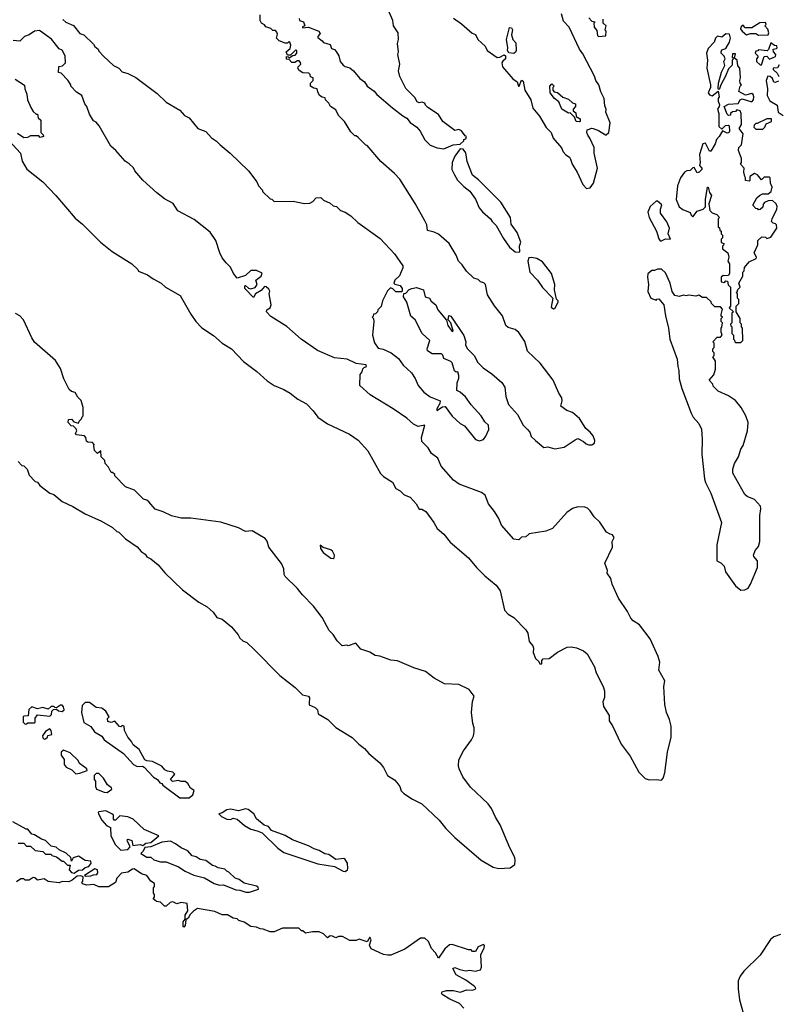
# Model space of a CAD drawing. Extents: x 2673034 to 2765626, y 830478 to 954748.
# Tile 85 of 126: x 2681946 to 2687488, y 893143 to 900340. Entities that reach past the tile are written whole.
import ezdxf

# ---------------------------------------------------------------- set-up
doc = ezdxf.new("R2010")
doc.units = 0

msp = doc.modelspace()

# ---------------------------------------------------------------- linework, layer by layer
at = {"layer": '0CON05XD'}
for points in [[(2683410, 899425), (2683482.5, 899365), (2683617.5, 899235), (2683677.5, 899155), (2683690, 899125), (2683720, 899095), (2683720, 899085), (2683775, 899030), (2683787, 899027), (2683805, 899010), (2683945, 899012.5), (2684025, 898997.5), (2684065, 899000), (2684088.3, 899011.7), (2684111.7, 899038.3), (2684145, 899040), (2684165, 899020), (2684215, 899000), (2684235, 898980), (2684260, 898975), (2684290, 898945), (2684325, 898932.5), (2684366.1, 898906.1), (2684417, 898857), (2684579.5, 898739.5), (2684685, 898627.5), (2684745, 898540), (2684746.2, 898525), (2684722, 898468), (2684686.7, 898435), (2684680, 898415), (2684687.5, 898407.5), (2684726.4, 898396.4), (2684740, 898375), (2684740, 898355), (2684735, 898350), (2684695, 898350), (2684673, 898373), (2684655, 898380), (2684632.7, 898357.3), (2684597.5, 898285), (2684587, 898243), (2684561.7, 898218.3), (2684560, 898205), (2684545, 898190), (2684531.7, 898188.3), (2684528.3, 898171.7), (2684520, 898165), (2684530, 898155), (2684532.5, 898135), (2684522.5, 898035), (2684538.3, 897978.3), (2684565, 897940), (2684601.7, 897931.7), (2684660, 897905), (2684713, 897863), (2684747.5, 897815), (2684777.7, 897787.7), (2684808.3, 897758.3), (2684836.1, 897716.1), (2684857.5, 897665), (2684898.3, 897618.3), (2684943.9, 897583.9), (2685017.5, 897555), (2685016.4, 897533.6), (2684993.3, 897495), (2684993.3, 897483.3), (2685035, 897511.2), (2685055, 897513.3), (2685105, 897442.5), (2685165, 897387.5), (2685195, 897372.5), (2685275, 897272.5), (2685305, 897262.5), (2685335, 897272.5), (2685352.5, 897295), (2685372.5, 897345), (2685370, 897375), (2685345, 897400), (2685317.5, 897445), (2685243.6, 897523.6), (2685203, 897583), (2685165, 897617.5), (2685140, 897630), (2685142, 897685), (2685155, 897720), (2685155, 897740), (2685146.7, 897766.7), (2685135, 897762.5), (2685123, 897773), (2685105, 897832.5), (2685095, 897842.5), (2685045, 897862.5), (2685037, 897887), (2685027, 897897), (2684958.3, 897898.3), (2684925, 897920), (2684923.3, 897935), (2684942.5, 897995), (2684887, 898047), (2684836.1, 898146.1), (2684803.9, 898173.9), (2684773.3, 898275), (2684750, 898315), (2684751.7, 898338.3), (2684768.3, 898341.7), (2684791.7, 898368.3), (2684810, 898375), (2684845, 898382.5), (2684896.4, 898366.4), (2684907.5, 898315), (2684940, 898305), (2684951.7, 898281.7), (2684986.2, 898255), (2685000, 898220), (2685063.8, 898143.8), (2685074, 898105), (2685105, 898060), (2685112.5, 898065), (2685096.7, 898125), (2685077.5, 898145), (2685081.7, 898178.3), (2685095, 898172.5), (2685190.7, 898030.7), (2685206.4, 897986.4), (2685203, 897963), (2685216.4, 897936.4), (2685267.5, 897885), (2685292.5, 897835), (2685332.5, 897795), (2685395, 897752.5), (2685468.3, 897688.3), (2685490, 897655), (2685496.7, 897585), (2685516.4, 897526.4), (2685582.5, 897455), (2685623.3, 897375), (2685656.7, 897345), (2685672.5, 897325), (2685683.9, 897293.9), (2685713.6, 897263.6), (2685775, 897213.3), (2685805, 897217.5), (2685855, 897203.8), (2685925, 897216.2), (2686005, 897270), (2686025, 897277.5), (2686065, 897256.7), (2686085, 897238.8), (2686103.6, 897233.6), (2686125, 897233.3), (2686146.7, 897245), (2686147.1, 897265), (2686135, 897298), (2686115, 897325.8), (2686081.7, 897351.7), (2686035.8, 897425), (2685985, 897469.2), (2685943.2, 897483.2), (2685900, 897515), (2685910, 897555), (2685907, 897577), (2685885, 897610), (2685843.3, 897705), (2685749.5, 897829.5), (2685656.4, 897916.4), (2685637.7, 897987.7), (2685593.9, 898053.9), (2685565.9, 898075.9), (2685515, 898091.2), (2685496.7, 898105), (2685472.5, 898175), (2685415, 898247.5), (2685365, 898330), (2685350, 898405), (2685337, 898417), (2685313, 898423), (2685295, 898440), (2685265, 898450), (2685210.7, 898500.7), (2685179.3, 898549.3), (2685152.5, 898575), (2685135, 898620), (2685083, 898703), (2685005, 898772.5), (2684975, 898787.5), (2684925, 898800), (2684921.7, 898841.7), (2684905, 898870), (2684836.1, 898996.1), (2684723.9, 899173.9), (2684685, 899216.7), (2684584.1, 899304.1), (2684485, 899420), (2684475, 899422.5), (2684418.3, 899478.3), (2684405, 899490), (2684395, 899490), (2684365, 899520), (2684320, 899595), (2684275, 899640), (2684255, 899680), (2684217.5, 899705), (2684205, 899730), (2684180, 899755), (2684178.3, 899768.3), (2684155, 899772.5), (2684137, 899787), (2684123, 899813), (2684120, 899835), (2684095, 899840), (2684070, 899855), (2684070, 899875), (2684090, 899895), (2684090, 899915), (2684071.7, 899921.7), (2684068.3, 899938.3), (2684058.3, 899948.3), (2684015, 899952.5), (2683988.3, 899968.3), (2683978.8, 899985), (2683980, 899995), (2684000, 900015), (2683998.3, 900028.3), (2683988.3, 900038.3), (2683975, 900040), (2683955, 900027.5), (2683935, 900027.5), (2683915, 900050), (2683895, 900052.5), (2683895, 900070), (2683908.3, 900068.3), (2683915, 900060), (2683941.7, 900078.3), (2683958.3, 900081.7), (2683970, 900095), (2683970, 900115), (2683961.7, 900118.3), (2683925, 900080), (2683901.7, 900081.7), (2683892.5, 900105), (2683921.7, 900128.3), (2683926.7, 900155), (2683920, 900175), (2683915, 900180), (2683901.7, 900168.3), (2683885, 900167.5), (2683842.5, 900185), (2683823.3, 900205), (2683830, 900235), (2683825, 900250), (2683815, 900260), (2683795, 900260), (2683780, 900275), (2683745, 900287.5), (2683735, 900302.5), (2683712.5, 900315), (2683703.3, 900335), (2683702.5, 900375)], [(2683988.3, 900348.3), (2683990, 900335), (2684020, 900325), (2684030, 900295), (2684011.7, 900288.3), (2684011.7, 900281.7), (2684056.4, 900286.4), (2684132.5, 900255), (2684141.7, 900238.3), (2684123, 900217), (2684125, 900210), (2684156.4, 900186.4), (2684165, 900172.5), (2684215, 900157.5), (2684225, 900130), (2684245, 900122.5), (2684258.3, 900108.3), (2684276.7, 900075), (2684286.7, 900035), (2684308.3, 900008.3), (2684325, 899996.7), (2684358.3, 899988.3), (2684385, 899966.7), (2684430.5, 899910.5), (2684465, 899886.7), (2684485, 899853.3), (2684535, 899817.5), (2684554.3, 899794.3), (2684670, 899695), (2684745, 899636.2), (2684775, 899620), (2684798.3, 899588.3), (2684847.5, 899555), (2684872.5, 899525), (2684905, 899462.5), (2684945, 899423.3), (2684995, 899402.5), (2685045, 899396.7), (2685113.9, 899426.1), (2685165, 899430), (2685190, 899455), (2685190, 899465), (2685205, 899470), (2685210, 899485), (2685201.7, 899491.7), (2685175, 899527.5), (2685155, 899536.7), (2685125, 899530), (2685037, 899597), (2685006.4, 899646.4), (2684927, 899697), (2684910, 899715), (2684905, 899730), (2684885, 899737.5), (2684865, 899732.5), (2684850.7, 899740.7), (2684831.7, 899771.7), (2684766.4, 899836.4), (2684723.8, 899925), (2684713.3, 899965), (2684723.3, 900015), (2684707.5, 900085), (2684713.3, 900105), (2684706.7, 900165), (2684713.6, 900196.4), (2684710, 900245), (2684677.5, 900295), (2684673.3, 900335), (2684633.8, 900425)], [(2685115, 900350), (2685175, 900310), (2685251.2, 900241.2), (2685275, 900232.5), (2685292.5, 900195), (2685347.7, 900147.7), (2685362.5, 900115), (2685435, 900063.3), (2685455, 900066.7), (2685485, 900082.5), (2685496.2, 900076.2), (2685496.1, 900053.9), (2685475, 900037.5), (2685468.8, 900025), (2685473.8, 899995), (2685548.3, 899908.3), (2685580, 899885), (2685590, 899855), (2685596.1, 899853.9), (2685611.7, 899898.3), (2685625, 899890), (2685635.6, 899825.6), (2685679.2, 899755), (2685693.9, 899693.9), (2685744.1, 899634.1), (2685792.7, 899552.7), (2685828.8, 899515), (2685843.3, 899475), (2685903.6, 899403.6), (2685916.2, 899375), (2685935, 899353.3), (2685962.5, 899335), (2685970.8, 899320.8), (2685981.2, 899285), (2686018.8, 899225), (2686061.2, 899135), (2686086.1, 899106.1), (2686115, 899111.2), (2686137.1, 899145), (2686168.6, 899255), (2686143.3, 899365), (2686142.5, 899405), (2686112.5, 899475), (2686096.7, 899495), (2686090, 899515), (2686092.5, 899535), (2686125, 899546.2), (2686135, 899543.8), (2686175, 899531.2), (2686225, 899497.5), (2686231.7, 899498.3), (2686250, 899515), (2686260, 899585), (2686227.5, 899665), (2686230, 899685), (2686220.7, 899710.7), (2686216.7, 899765), (2686192.3, 899812.3), (2686176.2, 899865), (2686156.2, 899895), (2686145, 899927.5), (2686061.2, 900091.2), (2686036.2, 900125), (2685960, 900285), (2685920, 900330), (2685903.9, 900383.9)], [(2682261.7, 900341.7), (2682281.7, 900321.7), (2682338.3, 900298.3), (2682385, 900240), (2682415, 900230), (2682485, 900160), (2682493.6, 900143.6), (2682520, 900125), (2682525, 900110), (2682560.7, 900070.7), (2682630, 900005), (2682670, 899985), (2682695, 899960), (2682737, 899947), (2682795, 899917.5), (2682949.3, 899799.3), (2683017, 899737), (2683115, 899677.5), (2683150.7, 899640.7), (2683183, 899623), (2683247.5, 899545), (2683305, 899522.5), (2683347, 899477), (2683383, 899453), (2683410, 899425)], [(2686103, 900353), (2686125, 900330), (2686150, 900325), (2686140, 900315), (2686142.5, 900285), (2686161.7, 900261.7), (2686167.5, 900225), (2686175, 900217.5), (2686228.3, 900221.7), (2686230, 900255), (2686222.5, 900265), (2686230, 900295), (2686210, 900315), (2686210, 900345)], [(2687345, 900227.5), (2687415, 900230), (2687420, 900245), (2687411.7, 900271.7), (2687390, 900295), (2687400, 900305), (2687395, 900320), (2687353, 900317), (2687295, 900280), (2687245, 900280), (2687235, 900297.5), (2687225, 900296.7), (2687213.8, 900285), (2687212.7, 900272.7), (2687223.3, 900255), (2687255, 900230), (2687285, 900240), (2687325, 900240), (2687345, 900227.5)], [(2686635, 894781.2), (2686648, 894795), (2686660, 894835), (2686678.8, 894985), (2686705.9, 895095.9), (2686706, 895175), (2686694.1, 895224.1), (2686671.2, 895275), (2686660, 895335), (2686653.3, 895465), (2686658.3, 895508.3), (2686616.2, 895585), (2686623.3, 895645), (2686611.2, 895685), (2686552, 895815), (2686475, 895916.2), (2686428.8, 895945), (2686410.8, 895965), (2686387.5, 896015), (2686320.9, 896110.9), (2686275.6, 896215), (2686264.3, 896255), (2686238.8, 896295), (2686240, 896315), (2686221.7, 896368.3), (2686276.2, 896485), (2686273.8, 896525), (2686289.2, 896555), (2686276, 896575), (2686260.3, 896580.3), (2686232.5, 896595), (2686185, 896667.5), (2686143.3, 896705), (2686115, 896750), (2686095, 896770), (2686075, 896777.5), (2686025, 896780), (2685985, 896766.7), (2685942.3, 896737.7), (2685838.3, 896621.7), (2685789.3, 896600.7), (2685668.3, 896581.7), (2685645, 896560), (2685613, 896557), (2685591.7, 896538.3), (2685555, 896542.5), (2685466.4, 896646.4), (2685447.5, 896695), (2685416.1, 896746.1), (2685371.7, 896801.7), (2685347.5, 896865), (2685320, 896885), (2685156.1, 896946.1), (2685114.2, 896974.2), (2685025, 897077.5), (2685000, 897135), (2684955, 897170), (2684930.8, 897210.8), (2684885, 897257.5), (2684882, 897285), (2684906.4, 897376.4), (2684856.1, 897366.1), (2684824, 897384), (2684775, 897426.7), (2684675, 897496.7), (2684507, 897597), (2684430, 897665), (2684433, 897747), (2684447.5, 897765), (2684452.5, 897787.5), (2684461.7, 897798.3), (2684480, 897805), (2684478.3, 897818.3), (2684405, 897827.5), (2684338.3, 897858.3), (2684245, 897867.5), (2684121.7, 897921.7), (2684002.5, 898005), (2683898.3, 898098.3), (2683780.7, 898170.7), (2683750, 898205), (2683751.7, 898218.3), (2683776.1, 898233.9), (2683782.5, 898255), (2683767.5, 898335), (2683772.5, 898355), (2683765, 898370), (2683747, 898387), (2683735, 898390), (2683709.3, 898360.7), (2683667.5, 898335), (2683655, 898310), (2683590, 898375), (2683590, 898395), (2683595, 898397.5), (2683617.5, 898377.5), (2683635, 898372.5), (2683666.4, 898383.6), (2683680, 898405), (2683670, 898435), (2683710, 898465), (2683718.3, 898488.3), (2683675, 898507.5), (2683635, 898507.5), (2683595, 898470), (2683535, 898450), (2683507.5, 898485), (2683485, 898530), (2683453.3, 898563.3), (2683425, 898600), (2683407.5, 898635), (2683380, 898725), (2683336.4, 898786.4), (2683220.7, 898880.7), (2683101.7, 898941.7), (2683066.4, 898996.4), (2683005, 899030), (2682947.5, 899075), (2682845, 899167.5), (2682787.5, 899235), (2682776.4, 899256.4), (2682746.4, 899286.4), (2682717.5, 899305), (2682647.5, 899385), (2682612.5, 899415), (2682527.5, 899565), (2682505, 899590), (2682485, 899600), (2682455, 899650), (2682437.5, 899705), (2682422.5, 899725), (2682400, 899785), (2682360.7, 899810.7), (2682320, 899855), (2682320, 899865), (2682298.3, 899898.3), (2682248.3, 899948.3), (2682230, 899955), (2682231.7, 899998.3), (2682258.3, 900001.7), (2682280, 900025), (2682277.5, 900075), (2682256.4, 900116.4), (2682235, 900127.5), (2682177.7, 900197.7), (2682091.7, 900261.7), (2682053, 900257), (2682015, 900230), (2681981.7, 900218.3), (2681947.5, 900182.5), (2681897, 900187)], [(2685555, 900093.8), (2685518.8, 900098.8), (2685510, 900115), (2685513.3, 900135), (2685502.5, 900195), (2685525, 900282.5), (2685540, 900280), (2685547, 900267), (2685538.3, 900228.3), (2685550, 900195), (2685571.7, 900171.7), (2685573.8, 900115), (2685568, 900102), (2685555, 900093.8)], [(2687215, 897980), (2687230, 897995), (2687227.5, 898085), (2687220, 898095), (2687220, 898115), (2687210, 898125), (2687210, 898155), (2687180, 898205), (2687180, 898245), (2687200, 898265), (2687200, 898295), (2687190, 898305), (2687190, 898335), (2687180, 898345), (2687188.3, 898351.7), (2687191.7, 898368.3), (2687210, 898385), (2687200, 898415), (2687230, 898465), (2687230, 898495), (2687240, 898505), (2687241.7, 898528.3), (2687275, 898570), (2687327.5, 898595), (2687330, 898605), (2687312.5, 898635), (2687340, 898695), (2687340, 898725), (2687368.3, 898751.7), (2687395, 898750), (2687405, 898740), (2687435, 898750), (2687477.5, 898815), (2687475, 898840), (2687468.3, 898848.3), (2687451.7, 898851.7), (2687440, 898865), (2687442.5, 898885), (2687477.5, 898955), (2687480, 898975), (2687472.5, 898995), (2687445, 899017.5), (2687415, 899016.7), (2687386.7, 899003.3), (2687378.3, 898991.7), (2687375, 898970), (2687357, 898953), (2687345, 898950), (2687338.3, 898958.3), (2687325, 898960), (2687302.5, 898985), (2687331.7, 899038.3), (2687350, 899055), (2687373.6, 899066.4), (2687415, 899066.7), (2687437.5, 899085), (2687442.5, 899115), (2687432.5, 899145), (2687430, 899185), (2687425, 899190), (2687385, 899190), (2687365, 899170), (2687336.4, 899206.4), (2687315, 899216.7), (2687280, 899195), (2687280, 899165), (2687275, 899160), (2687250, 899165), (2687250, 899185), (2687243, 899193), (2687237.5, 899225), (2687240, 899255), (2687212.5, 899285), (2687220, 899295), (2687220, 899325), (2687197.5, 899385), (2687200, 899405), (2687220, 899425), (2687232.5, 899505), (2687202.5, 899545), (2687220, 899575), (2687217.5, 899655), (2687210, 899675), (2687185, 899680), (2687175, 899670), (2687153, 899667), (2687140, 899655), (2687138.3, 899641.7), (2687125, 899640), (2687115, 899650), (2687092.5, 899705), (2687123.6, 899723.6), (2687195, 899727.5), (2687210, 899755), (2687225, 899762.5), (2687295, 899740), (2687306.7, 899753.3), (2687310, 899775), (2687305, 899792.5), (2687295, 899800), (2687248.3, 899788.3), (2687200, 899815), (2687210, 899855), (2687220, 899865), (2687210, 899875), (2687207.5, 899895), (2687212.5, 899915), (2687207.5, 899985), (2687192.5, 900002.5), (2687187.5, 900045), (2687168.3, 900058.3), (2687175, 900090), (2687155, 900090), (2687152.5, 900065), (2687160, 900055), (2687152.5, 900045), (2687151.7, 900008.3), (2687125, 899980), (2687103.3, 899926.7), (2687067.5, 899865), (2687060, 899835), (2687055, 899830), (2687050, 899835), (2687052.5, 899875), (2687073.9, 899956.1), (2687096.7, 900005), (2687090, 900035), (2687100, 900055), (2687093, 900073), (2687070, 900095), (2687070, 900105), (2687075, 900120), (2687105, 900130), (2687131.2, 900175), (2687140, 900205), (2687133, 900233), (2687105, 900236.7), (2687075, 900212.5), (2687045, 900220), (2687030, 900205), (2687020, 900175), (2686975, 900130), (2686964, 900095), (2686972, 900045), (2686966.2, 899985), (2686993.8, 899865), (2686993.8, 899845), (2686976.7, 899805), (2686985, 899790), (2687005, 899782.5), (2687048.3, 899818.3), (2687057.5, 899775), (2687050, 899765), (2687048, 899745), (2687058, 899718), (2687057.5, 899705), (2687044, 899685), (2687053.9, 899653.9), (2687055, 899560), (2687075, 899540), (2687103, 899567), (2687125, 899570), (2687130, 899565), (2687132.5, 899525), (2687126.4, 899513.6), (2687115, 899510), (2687081.7, 899528.3), (2687057.5, 899485), (2687037.5, 899465), (2687028.3, 899431.7), (2686995, 899380), (2686985, 899380), (2686956.4, 899436.4), (2686937, 899433), (2686913.8, 899355), (2686917.5, 899295), (2686912.5, 899275), (2686930, 899255), (2686930, 899245), (2686910, 899225), (2686895, 899220), (2686875, 899260), (2686865, 899257.5), (2686845, 899237.5), (2686820, 899235), (2686803.8, 899225), (2686775, 899183.3), (2686752.5, 899125), (2686742.5, 899025), (2686765, 898972.5), (2686791.7, 898951.7), (2686845, 898930), (2686851.7, 898911.7), (2686865, 898900), (2686895, 898940), (2686940, 898955), (2686957, 898973), (2686956.7, 899025), (2686970, 899115), (2686977, 899117), (2686986.7, 899076.7), (2687000, 899055), (2686980, 898995), (2686987.5, 898945), (2687005, 898927.5), (2687040, 898915), (2687060, 898895), (2687050, 898885), (2687050, 898825), (2687058.3, 898818.3), (2687061.7, 898801.7), (2687070, 898795), (2687070, 898775), (2687080, 898765), (2687080, 898745), (2687070, 898735), (2687071.7, 898711.7), (2687090, 898705), (2687088.3, 898691.7), (2687080, 898685), (2687080, 898665), (2687120, 898635), (2687127.5, 898605), (2687120, 898575), (2687132.5, 898555), (2687131.7, 898488.3), (2687125, 898470), (2687098.3, 898468.3), (2687085, 898470), (2687071.7, 898458.3), (2687070, 898425), (2687095, 898420), (2687105, 898430), (2687118.3, 898428.3), (2687121.7, 898401.7), (2687140, 898385), (2687140, 898245), (2687130, 898235), (2687160, 898205), (2687150, 898195), (2687150, 898125), (2687140, 898115), (2687141.7, 898101.7), (2687150, 898095), (2687150, 898045), (2687160, 898035), (2687160, 898005), (2687168.3, 897998.3), (2687170, 897985), (2687175, 897980), (2687215, 897980)], [(2687365, 900010), (2687385, 900070), (2687405, 900072.5), (2687425, 900052.5), (2687468.3, 900071.7), (2687470, 900085), (2687452.5, 900105), (2687450, 900125), (2687475, 900130), (2687480, 900135), (2687478.3, 900148.3), (2687461.7, 900151.7), (2687435, 900170), (2687417, 900123), (2687407, 900113), (2687345, 900120), (2687338.3, 900111.7), (2687325, 900110), (2687320, 900095), (2687340, 900075), (2687340, 900065), (2687330, 900055), (2687330, 900035), (2687355, 900010), (2687365, 900010)], [(2687495, 900010), (2687481.7, 899988.3), (2687450, 899985), (2687450, 899975), (2687479.3, 899949.3), (2687492.5, 899925)], [(2687489.3, 899890.7), (2687465, 899880), (2687455, 899882.5), (2687445, 899910), (2687430, 899925), (2687411.7, 899928.3), (2687400, 899895), (2687410, 899835), (2687407.5, 899785), (2687427, 899747), (2687480, 899715), (2687487.5, 899665), (2687525, 899640)], [(2681912.5, 899905), (2681981.7, 899861.7), (2681982.5, 899835), (2681997.5, 899795), (2682003.6, 899753.6), (2682028.3, 899698.3), (2682045, 899670), (2682065, 899650), (2682075, 899650), (2682081.7, 899621.7), (2682100, 899605), (2682100, 899515), (2682118.3, 899498.3), (2682120, 899485), (2682095, 899480), (2682085, 899490), (2682025, 899490), (2682001.7, 899478.3), (2681975, 899477.5), (2681929.1, 899509.1)], [(2686035, 899592.5), (2686012.5, 899595), (2685998.3, 899628.3), (2685968.3, 899658.3), (2685955, 899657.5), (2685907.5, 899685), (2685885, 899740), (2685853.6, 899763.6), (2685822.5, 899805), (2685820, 899855), (2685835, 899870), (2685850, 899855), (2685840, 899845), (2685840, 899825), (2685851.7, 899811.7), (2685875, 899807.5), (2685915, 899772.5), (2685955, 899760), (2685985, 899732.5), (2686007.5, 899725), (2686007.5, 899705), (2685990, 899685), (2685990, 899675), (2686008.3, 899658.3), (2686011.7, 899631.7), (2686040, 899615), (2686040, 899595), (2686035, 899592.5)], [(2687375, 899540), (2687390, 899555), (2687400.7, 899579.3), (2687440, 899595), (2687440, 899615), (2687404, 899616), (2687335, 899580), (2687325, 899580), (2687311.7, 899568.3), (2687310, 899555), (2687325, 899540), (2687375, 899540)], [(2681868, 899455), (2681952, 899365), (2681963.8, 899305), (2681997.9, 899247.9), (2682113.8, 899155), (2682210, 899055), (2682350.3, 898890.3), (2682405, 898846.2), (2682535, 898713.3), (2682622.5, 898645), (2682766.1, 898556.1), (2682810, 898515), (2682813, 898503), (2682880, 898475), (2682920, 898445), (2682980, 898415), (2683010, 898385), (2683117.5, 898325), (2683196.4, 898186.4), (2683232.5, 898135), (2683277, 898087), (2683360.7, 898030.7), (2683425, 897976.7), (2683492.5, 897935), (2683580.5, 897840.5), (2683678.8, 897768.8), (2683755, 897700), (2683805, 897666.7), (2683875, 897638), (2683921.2, 897611.2), (2683978, 897565), (2684041.2, 897531.2), (2684090.4, 897480.4), (2684124, 897434), (2684195, 897386), (2684355, 897311.2), (2684417.7, 897267.7), (2684488.8, 897188.8), (2684582.3, 897022.3), (2684605, 897000), (2684668.7, 896958.7), (2684695, 896913.3), (2684726.4, 896896.4), (2684755, 896867.5), (2684799.3, 896849.3), (2684842.3, 896802.3), (2684865, 896762.5), (2684885, 896762.5), (2684912.5, 896745), (2684972.5, 896665), (2684995, 896620), (2685045, 896580), (2685090.7, 896520.7), (2685225, 896407.5), (2685283.3, 896335), (2685343.3, 896275), (2685425.9, 896205.9), (2685456.7, 896165), (2685489.2, 896025), (2685515.7, 895995.7), (2685555, 895971.2), (2685645, 895880), (2685657.5, 895855), (2685667.5, 895795), (2685693.9, 895763.9), (2685700, 895745), (2685697.5, 895715), (2685715, 895670), (2685738.3, 895648.3), (2685745, 895632.5), (2685755, 895630), (2685760, 895635), (2685760, 895655), (2685771.7, 895668.3), (2685815, 895670), (2685875, 895717.5), (2685945, 895752.5), (2685975, 895756.7), (2686015, 895747.5), (2686066.1, 895726.1), (2686092.5, 895705), (2686145, 895610), (2686157.5, 895565), (2686210, 895465), (2686217.5, 895435), (2686217.5, 895385), (2686207.5, 895355), (2686210.7, 895320.7), (2686252.5, 895255), (2686253.3, 895215), (2686277.7, 895177.7), (2686340, 895045), (2686406.1, 894956.1), (2686469.3, 894839.3), (2686515, 894792.5), (2686545, 894783.3), (2686595, 894786.7), (2686635, 894781.2)], [(2685595, 898640), (2685600, 898645), (2685597.5, 898685), (2685606.7, 898715), (2685581.2, 898785), (2685536.2, 898845), (2685530.8, 898895), (2685462, 899005), (2685298.3, 899168.3), (2685254.2, 899204.2), (2685214.2, 899304.2), (2685205, 899367.5), (2685185, 899392.5), (2685163.3, 899396.7), (2685125, 899343.3), (2685106.7, 899295), (2685103.3, 899245), (2685123.3, 899205), (2685145, 899167.5), (2685190.5, 899120.5), (2685235, 899087.5), (2685275, 899027.5), (2685303.8, 898965), (2685326.7, 898935), (2685386.7, 898885), (2685396.7, 898865), (2685426.7, 898835), (2685479.5, 898739.5), (2685525, 898676.7), (2685565, 898643.3), (2685595, 898640)], [(2686635, 898722.5), (2686665, 898738.8), (2686700, 898735), (2686683.8, 898775), (2686693.3, 898815), (2686673.6, 898863.6), (2686627.5, 898925), (2686627.5, 898955), (2686637, 898987), (2686605, 899012.5), (2686595, 899012.5), (2686551.2, 898975), (2686536.4, 898933.6), (2686546, 898895), (2686599.2, 898795), (2686615, 898737.5), (2686625, 898722.5), (2686635, 898722.5)], [(2685845, 898227.5), (2685855, 898230), (2685880, 898275), (2685880, 898285), (2685868.3, 898298.3), (2685853.3, 898365), (2685856.2, 898403.8), (2685831.2, 898485), (2685765, 898570), (2685725, 898593.8), (2685685, 898602.5), (2685665, 898600), (2685657.5, 898575), (2685672.5, 898495), (2685730, 898435), (2685765, 898382.5), (2685840, 898305), (2685828.3, 898238.3), (2685845, 898227.5)], [(2687215, 896170), (2687245, 896172.5), (2687267.5, 896185), (2687285.9, 896214.1), (2687336.7, 896335), (2687337.5, 896385), (2687310, 896415), (2687307.5, 896425), (2687319.3, 896460.7), (2687345, 896490), (2687352.5, 896525), (2687352.5, 896715), (2687360, 896765), (2687357.5, 896785), (2687315, 896832.5), (2687260, 896855), (2687245, 896870), (2687157.5, 897025), (2687157.5, 897055), (2687167.5, 897095), (2687197.5, 897145), (2687215, 897200), (2687231.7, 897228.3), (2687263.3, 897335), (2687267.5, 897395), (2687252.5, 897445), (2687217.5, 897505), (2687175, 897557.5), (2687125, 897590), (2687050, 897625), (2687011.7, 897661.7), (2687010, 897675), (2686982.5, 897705), (2687017, 897743), (2687030, 897785), (2687030, 897845), (2687010, 897875), (2687020, 897885), (2687020, 897905), (2687010, 897915), (2687010, 897935), (2687020, 897945), (2687020, 897975), (2687010, 897985), (2687041.7, 898018.3), (2687065, 898020), (2687077.5, 898035), (2687070, 898055), (2687070, 898085), (2687077, 898093), (2687080, 898125), (2687070, 898135), (2687070, 898155), (2687080, 898165), (2687071.7, 898171.7), (2687070, 898185), (2687080, 898225), (2687065, 898240), (2687025, 898240), (2687000, 898265), (2686998.3, 898278.3), (2686965, 898310), (2686935, 898310), (2686907, 898327), (2686885, 898320), (2686835, 898327.5), (2686815, 898322.5), (2686795, 898327.5), (2686765, 898317.5), (2686733, 898323), (2686713, 898353), (2686697.5, 898415), (2686665, 898490), (2686635, 898517.5), (2686605, 898517.5), (2686585, 898507.5), (2686565, 898507.5), (2686535, 898482.5), (2686532.3, 898457.7), (2686540.8, 898405), (2686534.1, 898354.1), (2686557.5, 898305), (2686595, 898290), (2686601.7, 898298.3), (2686615, 898300), (2686652.5, 898255), (2686663.3, 898175), (2686686.7, 898085), (2686696.7, 898005), (2686749.3, 897859.3), (2686753.3, 897805), (2686762.5, 897775), (2686763.3, 897715), (2686783.8, 897645), (2686851.2, 897465), (2686866.7, 897435), (2686908.3, 897388.3), (2686926.4, 897346.4), (2686933.3, 897275), (2686928.8, 897165), (2686948.8, 896985), (2686956.1, 896956.1), (2686995, 896880), (2687073.3, 896665), (2687038.3, 896501.7), (2687040, 896385), (2687069.3, 896369.3), (2687092.5, 896345), (2687102.5, 896305), (2687175, 896201.2), (2687215, 896170)], [(2681935, 897110), (2681961.7, 897081.7), (2681975, 897080), (2682000, 897055), (2682015, 897010), (2682060, 896965), (2682075, 896960), (2682092.5, 896935), (2682165, 896880), (2682195, 896870), (2682255, 896817.5), (2682335, 896782.5), (2682425, 896727.5), (2682543.3, 896673.3), (2682625, 896627.5), (2682655, 896600), (2682670, 896595), (2682720, 896545), (2682805, 896487.5), (2682833.6, 896453.6), (2682863, 896433), (2682873.6, 896413.6), (2682905, 896400), (2682956.4, 896356.4), (2683007, 896297), (2683135, 896172.5), (2683255, 896082.5), (2683315, 896047.5), (2683359.3, 896009.3), (2683385, 895970), (2683425, 895957.5), (2683493, 895903), (2683543, 895843), (2683555, 895820), (2683575, 895800), (2683605, 895787.5), (2683662.5, 895735), (2683847, 895547), (2683959.3, 895459.3), (2684012.5, 895405), (2684056.4, 895396.4), (2684063.6, 895383.6), (2684060, 895345), (2684062, 895332), (2684103.6, 895313.6), (2684122.5, 895295), (2684127.5, 895265), (2684197.5, 895225), (2684256.4, 895166.4), (2684375, 895092.5), (2684422.5, 895045), (2684463.9, 895013.9), (2684497.5, 894975), (2684577.7, 894907.7), (2684603.3, 894875), (2684632.5, 894815), (2684683.6, 894783.6), (2684702.5, 894765), (2684722.5, 894735), (2684733.9, 894703.9), (2684752.5, 894685), (2684815, 894642.5), (2684885, 894607.5), (2685009.5, 894489.5), (2685058.3, 894428.3), (2685125, 894363.3), (2685317, 894197), (2685405, 894146.2), (2685446.1, 894136.1), (2685529.5, 894140.5), (2685562.5, 894165), (2685566.7, 894195), (2685562.5, 894215), (2685525.9, 894285.9), (2685455.9, 894455.9), (2685421.7, 894511.7), (2685393.6, 894573.6), (2685367.7, 894607.7), (2685240.7, 894730.7), (2685183.3, 894805), (2685157.5, 894865), (2685152.5, 894885), (2685155, 894930), (2685187.5, 894995), (2685247.5, 895075), (2685262.5, 895105), (2685266.7, 895135), (2685266.7, 895165), (2685256.7, 895195), (2685246.7, 895275), (2685253.9, 895356.1), (2685266, 895395), (2685230, 895445), (2685155, 895480), (2685050, 895485), (2684975, 895527.5), (2684910, 895575), (2684825, 895602.5), (2684705, 895652.5), (2684658.3, 895658.3), (2684577, 895687), (2684543, 895693), (2684505, 895717.5), (2684438.3, 895738.3), (2684401.7, 895781.7), (2684345, 895762.5), (2684337, 895767), (2684303, 895763), (2684265, 895800), (2684236.4, 895846.4), (2684207.5, 895875), (2684155, 895970), (2684093, 896053), (2684012.5, 896135), (2683972.5, 896185), (2683885, 896270), (2683877.5, 896285), (2683876.7, 896325), (2683858.8, 896365), (2683766.2, 896485), (2683755, 896527.5), (2683738.8, 896548.8), (2683645, 896603.3), (2683595, 896600), (2683545, 896626.7), (2683415, 896666.7), (2683195, 896696.7), (2683125, 896697.5), (2683055, 896712.5), (2682995, 896743.3), (2682935, 896762.5), (2682890, 896815), (2682875, 896827.5), (2682850, 896835), (2682785, 896900), (2682720, 896925), (2682640, 897005), (2682640, 897015), (2682625, 897030), (2682615, 897030), (2682595, 897070), (2682570, 897095), (2682568.3, 897118.3), (2682540, 897145), (2682538.3, 897188.3), (2682515, 897170), (2682491.7, 897191.7), (2682486.7, 897223.3), (2682490, 897235), (2682478.3, 897248.3), (2682443, 897253), (2682435, 897260), (2682430, 897285), (2682418.3, 897298.3), (2682360, 897305), (2682352.5, 897315), (2682362.5, 897335), (2682358.3, 897348.3), (2682338.3, 897368.3), (2682321.7, 897371.7), (2682300, 897395), (2682301.7, 897418.3), (2682325, 897420), (2682341.7, 897401.7), (2682375, 897390), (2682380, 897405), (2682398.3, 897421.7), (2682401.7, 897438.3), (2682410, 897445), (2682410, 897505), (2682396.1, 897556.1), (2682370.7, 897580.7), (2682350, 897615), (2682325, 897623.3), (2682307.7, 897637.7), (2682267.5, 897715), (2682245, 897790), (2682208.3, 897848.3), (2682053.9, 897983.9), (2682033.9, 898013.9), (2681972.5, 898145), (2681946.4, 898176.4), (2681915, 898192.5)], [(2684235, 896401.2), (2684243.6, 896406.4), (2684246.2, 896425), (2684232.5, 896455), (2684220, 896465), (2684162.5, 896482.5), (2684141.7, 896498.3), (2684142.5, 896475), (2684162.5, 896445), (2684220, 896405), (2684235, 896401.2)], [(2681985, 895190), (2681995, 895192.5), (2682005, 895200), (2682055, 895200), (2682060, 895205), (2682060, 895235), (2682075, 895260), (2682165, 895250), (2682178.3, 895261.7), (2682180, 895285), (2682191.7, 895298.3), (2682215, 895300), (2682228.3, 895288.3), (2682256.4, 895283.6), (2682270, 895295), (2682267, 895317), (2682255, 895330), (2682245, 895330), (2682215, 895310), (2682201.7, 895311.7), (2682195, 895320), (2682175, 895320), (2682155, 895300), (2682115, 895312.5), (2682075, 895303.3), (2682035, 895317.5), (2682013, 895297), (2682008.3, 895251.7), (2681975, 895250), (2681970, 895245), (2681970, 895205), (2681985, 895190)], [(2683185, 894652.5), (2683210, 894675), (2683220, 894705), (2683193.8, 894723.8), (2683175, 894757.5), (2683155, 894772.5), (2683125, 894772.5), (2683105, 894780), (2683062, 894772), (2683047.5, 894785), (2683080, 894825), (2683065, 894840), (2683025, 894846.7), (2683007, 894857), (2682985, 894882.5), (2682915, 894916.7), (2682875, 894922.5), (2682860.7, 894930.7), (2682817.5, 895005), (2682775, 895040), (2682763.6, 895063.6), (2682736.7, 895095), (2682712.5, 895145), (2682710, 895175), (2682695, 895180), (2682685, 895170), (2682675, 895172.5), (2682641.7, 895211.7), (2682615, 895203.3), (2682590.7, 895210.7), (2682588.3, 895231.7), (2682600, 895245), (2682576.2, 895286.2), (2682545, 895307.5), (2682505, 895312.5), (2682455, 895350), (2682425, 895350), (2682403, 895327), (2682396.7, 895275), (2682413.6, 895203.6), (2682465, 895172.5), (2682493.3, 895135), (2682545, 895102.5), (2682562.5, 895075), (2682705, 894976.7), (2682777.5, 894895), (2682805, 894880), (2682843, 894883), (2682856, 894876), (2682922.3, 894802.3), (2682952.5, 894785), (2682970.7, 894760.7), (2682985, 894757.5), (2682992.5, 894745), (2683115, 894653.3), (2683185, 894652.5)], [(2682125, 895080), (2682135, 895082.5), (2682150, 895095), (2682151.7, 895108.3), (2682180, 895115), (2682176.7, 895145), (2682167, 895157), (2682133.6, 895136.4), (2682112.5, 895105), (2682115, 895090), (2682125, 895080)], [(2682355, 894827.5), (2682385, 894832.5), (2682438.3, 894851.7), (2682437.5, 894865), (2682383.6, 894903.6), (2682372.5, 894925), (2682315, 894980), (2682265, 895000), (2682250, 894985), (2682250, 894965), (2682271.7, 894931.7), (2682270, 894895), (2682285, 894877.5), (2682326.4, 894856.4), (2682355, 894827.5)], [(2682585, 894691.2), (2682620, 894715), (2682617.5, 894725), (2682587, 894747), (2682557.5, 894795), (2682525, 894830), (2682505, 894830), (2682490, 894815), (2682490, 894785), (2682500, 894775), (2682500, 894735), (2682507.5, 894715), (2682562.7, 894692.7), (2682585, 894691.2)], [(2682685, 894270), (2682735, 894274.2), (2682752.5, 894295), (2682732.5, 894335), (2682730, 894345), (2682735, 894350), (2682765, 894340), (2682773, 894303), (2682825, 894311.8), (2682846, 894304), (2682868.5, 894321.5), (2682905, 894325.7), (2682962.5, 894375), (2682855, 894421.2), (2682775.8, 894495.8), (2682735, 894513.3), (2682678.3, 894521.7), (2682645, 894490), (2682635, 894490), (2682630, 894495), (2682630, 894525), (2682620, 894535), (2682575, 894556.7), (2682525, 894550), (2682520, 894545), (2682522.5, 894535), (2682545, 894490), (2682580.7, 894450.7), (2682610, 894435), (2682612.5, 894375), (2682645, 894307.5), (2682685, 894270)], [(2684325, 894113.3), (2684340, 894125), (2684342.5, 894135), (2684340, 894175), (2684325, 894202.5), (2684315, 894207.5), (2684255, 894202.5), (2684205, 894237.5), (2684175, 894242.5), (2684135, 894267.5), (2684098.3, 894278.3), (2684055, 894302.5), (2683940, 894345), (2683885, 894377.5), (2683785, 894412.5), (2683763, 894443), (2683733, 894453), (2683675, 894497.5), (2683656.7, 894535), (2683615, 894565.8), (2683595, 894572), (2683545, 894557.5), (2683485, 894570), (2683460, 894565), (2683425, 894542.5), (2683400, 894535), (2683420, 894515), (2683460, 894495), (2683486.1, 894493.9), (2683505, 894502.5), (2683535, 894496.7), (2683589.3, 894449.3), (2683635, 894422.5), (2683681.7, 894411.7), (2683716.2, 894396.2), (2683832.5, 894285), (2683875, 894253.3), (2684125, 894170), (2684245, 894151.2), (2684310, 894115), (2684325, 894113.3)], [(2682345, 894102.5), (2682375, 894122.5), (2682405, 894125.6), (2682425, 894141.8), (2682450.5, 894149.5), (2682468, 894175), (2682465, 894190), (2682424.2, 894194.2), (2682375, 894226), (2682337, 894213), (2682325, 894190), (2682320, 894215), (2682285, 894247.5), (2682235, 894272.5), (2682211.7, 894291.7), (2682175, 894300), (2682135, 894340), (2682105, 894350), (2682055, 894382.5), (2682035, 894387.5), (2682005, 894422.5), (2681993, 894423), (2681895, 894477.5)], [(2681935, 894320), (2681975, 894320), (2681995, 894300), (2682025, 894300), (2682058.3, 894268.3), (2682115, 894260), (2682135, 894240), (2682175, 894240), (2682181.7, 894231.7), (2682215, 894220), (2682255, 894190), (2682265, 894190), (2682295, 894160), (2682315, 894160), (2682307.5, 894125), (2682325, 894105.8), (2682345, 894102.5)], [(2683597, 893963), (2683625, 893963.3), (2683690, 893985), (2683688.3, 893998.3), (2683677, 894007), (2683585, 894027.5), (2683550, 894055), (2683520, 894065), (2683475, 894110), (2683460, 894115), (2683445, 894130), (2683395, 894140), (2683373.6, 894153.6), (2683355, 894156.7), (2683305, 894193.3), (2683265, 894201.2), (2683235, 894220), (2683205, 894228.8), (2683173.6, 894263.6), (2683125, 894286.2), (2683085, 894316.7), (2683047.5, 894335), (2682985, 894328.9), (2682905, 894294.4), (2682860, 894290), (2682848.6, 894261.4), (2682830, 894245), (2682875, 894217.5), (2682905, 894217.5), (2682925, 894200), (2682975, 894183.3), (2683015, 894183.3), (2683105, 894148.8), (2683155, 894116.7), (2683217.7, 894087.7), (2683295, 894067.5), (2683367.5, 894025), (2683405, 894014), (2683435, 894016.7), (2683525, 893980), (2683555, 893977.5), (2683597, 893963)], [(2685190, 893115), (2685159.1, 893149.1), (2685089.3, 893179.3), (2685032.5, 893215), (2685026.7, 893225), (2685032.5, 893235), (2685065, 893243.8), (2685115, 893244.2), (2685165, 893231.4), (2685211.7, 893248.3), (2685253.6, 893246.4), (2685277.5, 893255), (2685276.7, 893265), (2685266.7, 893275), (2685205, 893320), (2685135, 893357.5), (2685110, 893405), (2685125, 893412.5), (2685162.5, 893397.5), (2685205, 893387.5), (2685235, 893392.5), (2685274, 893384), (2685313.3, 893395), (2685320, 893415), (2685315.8, 893504.2), (2685340, 893555), (2685341.7, 893571.7), (2685335, 893580), (2685295, 893562.5), (2685275, 893530), (2685255, 893530), (2685245, 893540), (2685225, 893540), (2685105, 893580), (2685085, 893576.7), (2685050.9, 893549.1), (2685005, 893480), (2684985, 893520), (2684955, 893550), (2684933, 893603), (2684907, 893627), (2684875, 893627.5), (2684760, 893545), (2684657, 893503), (2684635, 893502.5), (2684605, 893507.5), (2684515, 893547.5), (2684501.2, 893575), (2684513.3, 893615), (2684505, 893632.5), (2684485, 893600), (2684425, 893620), (2684405, 893610), (2684358.3, 893608.3), (2684305, 893637.5), (2684275, 893637.5), (2684255, 893630), (2684231.7, 893641.7), (2684215, 893642.5), (2684195, 893630), (2684165, 893657.5), (2684135, 893672.5), (2684085, 893672.5), (2684035, 893662.5), (2684015, 893680), (2684005, 893680), (2683985, 893700), (2683865, 893700), (2683805, 893672.5), (2683777, 893673), (2683725, 893692.5), (2683703.6, 893693.6), (2683675, 893707.5), (2683635, 893712.5), (2683585, 893742.5), (2683546.7, 893756.7), (2683535, 893767.5), (2683505, 893772.5), (2683465, 893796.7), (2683425, 893797.5), (2683371.7, 893821.7), (2683245, 893842.5), (2683215, 893823.3), (2683191.7, 893798.3), (2683177.9, 893772.1), (2683160.3, 893759.7), (2683155, 893720), (2683145, 893708), (2683140, 893715), (2683141.1, 893745), (2683154, 893765), (2683155.6, 893795), (2683174, 893825), (2683168.8, 893878.8), (2683125, 893887.5), (2683095, 893877.5), (2683065, 893892.5), (2683045, 893887.5), (2683015, 893860), (2683005, 893860), (2682975, 893890), (2682945, 893893.3), (2682920, 893915), (2682930, 893925), (2682930, 893945), (2682922.5, 893955), (2682922.5, 893995), (2682930, 894005), (2682930, 894025), (2682903.6, 894043.6), (2682874.1, 894084.1), (2682835, 894097.5), (2682783, 894133), (2682769.3, 894130.7), (2682735, 894108.8), (2682689.5, 894100.5), (2682656.7, 894065), (2682646.4, 894033.6), (2682595, 894002.5), (2682525, 894001.2), (2682488.3, 894018.3), (2682435, 894013.8), (2682403.6, 894023.6), (2682400, 894035), (2682407, 894043), (2682410, 894075), (2682393, 894083), (2682365, 894080), (2682330, 894050), (2682305, 894037.5), (2682255, 894040), (2682235, 894030), (2682155, 894040), (2682125, 894060), (2682075, 894050), (2682057, 894067), (2682045, 894070), (2682015, 894050), (2681985, 894050), (2681975, 894060), (2681955, 894060), (2681921.7, 894038.3)], [(2682425, 894080), (2682465, 894081.2), (2682485, 894090), (2682509.3, 894090.7), (2682516.7, 894105), (2682513.3, 894125), (2682495, 894133.8), (2682420, 894085), (2682425, 894080)], [(2687505, 893652.5), (2687455, 893636.7), (2687432.3, 893617.7), (2687355, 893502.5), (2687237.5, 893385), (2687210.8, 893349.2), (2687196.4, 893313.6), (2687196.2, 893255), (2687206.2, 893175), (2687235, 893070)]]:
    msp.add_lwpolyline(points, dxfattribs=at)

doc.saveas('drawing.dxf')
